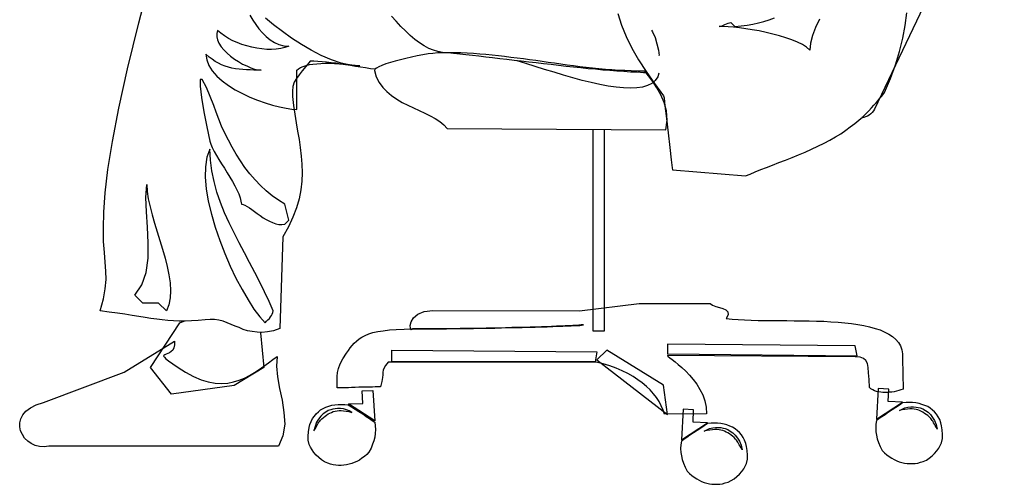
# Model space of a CAD drawing. Header units: millimetres. Extents: x 100.4 to 113.7, y 151.6 to 169.4.
# Tile 44 of 50: x 112.675 to 113.668, y 162.297 to 162.765. Entities that reach past the tile are written whole.
import ezdxf

# ---------------------------------------------------------------- set-up
doc = ezdxf.new("R2010")
doc.units = ezdxf.units.MM

msp = doc.modelspace()

# ---------------------------------------------------------------- linework, layer by layer
at = {"linetype": 'Continuous'}
for points in [[(113.66249, 162.95626), (113.66287, 162.95626), (113.6646, 162.95607), (113.66596, 162.95568), (113.66692, 162.95472), (113.66769, 162.95376), (113.66827, 162.95241), (113.66827, 162.95105), (113.66788, 162.94951), (113.66731, 162.94778), (113.53734, 162.67512), (113.53637, 162.67338), (113.53502, 162.67164), (113.53347, 162.67029), (113.53193, 162.66894), (113.53019, 162.66797), (113.52827, 162.66721), (113.52654, 162.66663), (113.52461, 162.66643), (113.52441, 162.66643), (113.52435, 162.66644)], [(113.03315, 162.71528), (113.02863, 162.7158), (113.02361, 162.71657), (113.01841, 162.71734), (113.0134, 162.71812), (113.00838, 162.71889), (113.00337, 162.71966), (112.99836, 162.72043), (112.99353, 162.7212), (112.98891, 162.72178), (112.98428, 162.72236), (112.97984, 162.72274), (112.9756, 162.72313), (112.97155, 162.72351), (112.9677, 162.72351), (112.96346, 162.71812), (112.95959, 162.71349), (112.95651, 162.70963), (112.95381, 162.70578), (112.95169, 162.70211), (112.95034, 162.69787), (112.94976, 162.69324), (112.94996, 162.68764), (112.95092, 162.67877), (112.95227, 162.66991), (112.95362, 162.66123), (112.95496, 162.65293), (112.95651, 162.64445), (112.95767, 162.63616), (112.95863, 162.62768), (112.9594, 162.61938), (112.95959, 162.6109), (112.95921, 162.60241), (112.95824, 162.59354), (112.95651, 162.58467), (112.954, 162.57561), (112.95034, 162.56616), (112.9459, 162.55632), (112.94012, 162.5463), (112.93703, 162.45373), (112.93067, 162.45161), (112.92469, 162.45046), (112.9191, 162.44988), (112.91409, 162.45007), (112.90926, 162.45065), (112.90463, 162.45161), (112.9002, 162.45296), (112.89596, 162.4547), (112.89191, 162.45624), (112.88786, 162.45798), (112.88381, 162.45971), (112.87976, 162.46106), (112.87552, 162.46222), (112.87128, 162.4628), (112.86665, 162.46299), (112.86182, 162.46261), (112.85469, 162.46183), (112.84794, 162.46144), (112.84158, 162.46125), (112.8356, 162.46125), (112.82981, 162.46144), (112.82422, 162.46203), (112.81844, 162.46241), (112.81284, 162.46318), (112.80706, 162.46396), (112.80108, 162.46492), (112.79472, 162.46588), (112.78816, 162.46704), (112.78083, 162.4682), (112.77312, 162.46916), (112.76483, 162.47032), (112.75577, 162.47148), (112.75904, 162.48362), (112.76097, 162.49384), (112.76175, 162.5031), (112.76155, 162.51178), (112.76097, 162.52065), (112.76001, 162.53048), (112.75923, 162.54167), (112.75904, 162.55497), (112.75943, 162.57098), (112.76078, 162.59046), (112.76367, 162.61417), (112.76811, 162.64233), (112.77447, 162.67608), (112.78334, 162.71561), (112.79472, 162.76208), (112.80436, 162.79834)], [(112.90695, 162.7696), (112.90985, 162.76478), (112.91274, 162.76035), (112.91602, 162.75591), (112.91967, 162.75186), (112.92334, 162.7482), (112.92739, 162.74492), (112.93163, 162.74222), (112.93626, 162.7401), (112.94108, 162.73875), (112.9461, 162.73836), (112.94224, 162.73701), (112.93799, 162.73605), (112.93356, 162.73547), (112.92874, 162.73528), (112.92392, 162.73528), (112.91891, 162.73566), (112.91389, 162.73644), (112.90888, 162.7374), (112.90387, 162.73875), (112.89885, 162.7401), (112.89403, 162.74203), (112.88959, 162.74396), (112.88516, 162.74627), (112.8813, 162.74878), (112.87764, 162.75148), (112.87436, 162.75437), (112.8734, 162.75129), (112.8734, 162.74801), (112.87417, 162.74473), (112.87571, 162.74145), (112.87783, 162.73798), (112.88053, 162.7347), (112.88381, 162.73142), (112.88747, 162.72834), (112.89133, 162.72545), (112.89538, 162.72293), (112.89943, 162.72043), (112.90367, 162.7185), (112.90772, 162.71676), (112.91158, 162.71541), (112.91505, 162.71465), (112.91833, 162.71445), (112.91467, 162.71445), (112.91081, 162.71445), (112.90714, 162.71465), (112.90348, 162.71465), (112.89962, 162.71503), (112.89596, 162.71522), (112.89249, 162.7158), (112.88882, 162.71638), (112.88535, 162.71734), (112.88188, 162.7183), (112.87841, 162.71966), (112.87513, 162.7212), (112.87186, 162.72313), (112.86877, 162.72525), (112.86569, 162.72756), (112.8626, 162.73046), (112.86337, 162.72467), (112.86549, 162.71889), (112.86896, 162.71349), (112.87359, 162.70828), (112.87899, 162.70346), (112.88535, 162.69883), (112.8921, 162.69459), (112.89943, 162.69073), (112.90695, 162.68707), (112.91467, 162.68398), (112.92238, 162.68129), (112.92971, 162.67897), (112.93684, 162.67723), (112.9434, 162.67588), (112.94918, 162.67492), (112.9542, 162.67473), (112.9542, 162.71445), (112.95594, 162.7158), (112.95805, 162.71715), (112.96056, 162.71812), (112.96365, 162.71908), (112.96692, 162.71985), (112.97039, 162.72043), (112.97445, 162.72082), (112.97849, 162.72101), (112.98293, 162.7212), (112.98756, 162.7212), (112.99238, 162.72101), (112.9972, 162.72062), (113.0024, 162.72024), (113.00742, 162.71985), (113.01263, 162.71927), (113.01783, 162.7185)], [(113.30772, 162.71163), (113.304, 162.71175), (113.29763, 162.71213), (113.29089, 162.71233), (113.28413, 162.71291), (113.27739, 162.7133), (113.27025, 162.71387), (113.26312, 162.71445), (113.25579, 162.71522), (113.24846, 162.7158), (113.24094, 162.71657), (113.23361, 162.71734), (113.22609, 162.71812), (113.21838, 162.71889), (113.21087, 162.71985), (113.20335, 162.72062), (113.19583, 162.72158), (113.18831, 162.72236), (113.18078, 162.72332), (113.17345, 162.7241), (113.16612, 162.72506), (113.15899, 162.72583), (113.15186, 162.72679), (113.14491, 162.72756), (113.13797, 162.72834), (113.13142, 162.7291), (113.12486, 162.72988), (113.11869, 162.73046), (113.11251, 162.73103), (113.10673, 162.73162), (113.10114, 162.73219), (113.09651, 162.73297), (113.09208, 162.73431), (113.08745, 162.73625), (113.08282, 162.73875), (113.078, 162.74183), (113.07337, 162.74531), (113.06874, 162.74935), (113.06392, 162.75379), (113.05929, 162.75842), (113.05447, 162.76363), (113.04984, 162.76883)], [(113.27816, 162.77134), (113.28202, 162.75977), (113.28665, 162.7482), (113.29243, 162.73662), (113.29898, 162.72486), (113.3067, 162.7131), (113.31518, 162.70096), (113.32444, 162.68842), (113.32483, 162.68649), (113.32579, 162.6782), (113.32733, 162.66566), (113.32907, 162.651), (113.33061, 162.63635), (113.33215, 162.62382), (113.33311, 162.61572), (113.3335, 162.61379), (113.40698, 162.60762), (113.4118, 162.60955), (113.41681, 162.61167), (113.4224, 162.61399), (113.42838, 162.6163), (113.43436, 162.61861), (113.44072, 162.62112), (113.44728, 162.62362), (113.45403, 162.62633), (113.46058, 162.62903), (113.46714, 162.63172), (113.47369, 162.63461), (113.48006, 162.6377), (113.48642, 162.64059), (113.49221, 162.64387), (113.49799, 162.64696), (113.5032, 162.65024), (113.50822, 162.65371), (113.51285, 162.65717), (113.51728, 162.66045), (113.52133, 162.66373), (113.52499, 162.66701), (113.52846, 162.67029), (113.53154, 162.67338), (113.53425, 162.67627), (113.53675, 162.67897), (113.53907, 162.68148), (113.54099, 162.68379), (113.54273, 162.68591), (113.54427, 162.68784), (113.54562, 162.68957), (113.54659, 162.69092), (113.54736, 162.69189), (113.55334, 162.70578), (113.55835, 162.71966), (113.56259, 162.73316), (113.56587, 162.74646), (113.56819, 162.75938), (113.56992, 162.77211)], [(113.4818, 162.76574), (113.47775, 162.75726), (113.47466, 162.74916), (113.47273, 162.74145), (113.47215, 162.73451), (113.46868, 162.7374), (113.46444, 162.7401), (113.45943, 162.74261), (113.45383, 162.74492), (113.44785, 162.74704), (113.4413, 162.74897), (113.43475, 162.7507), (113.4278, 162.75244), (113.42086, 162.75379), (113.41391, 162.75494), (113.40736, 162.75611), (113.401, 162.75687), (113.39483, 162.75765), (113.38942, 162.75803), (113.38461, 162.75842), (113.38036, 162.75842), (113.3819, 162.75861), (113.38344, 162.759), (113.38499, 162.75957), (113.38634, 162.76035), (113.38788, 162.76111), (113.38942, 162.7617), (113.39077, 162.76208), (113.39232, 162.76228), (113.39637, 162.75842), (113.40254, 162.759), (113.40871, 162.75957), (113.41449, 162.76054), (113.42028, 162.76189), (113.42568, 162.76324), (113.43108, 162.76498), (113.43629, 162.76691)], [(113.01783, 162.7185), (113.00857, 162.71927), (112.99894, 162.72139), (112.9891, 162.72486), (112.97888, 162.7291), (112.96885, 162.73451), (112.95883, 162.74029), (112.94899, 162.74666), (112.93973, 162.7534), (112.93086, 162.76015), (112.92257, 162.76671)], [(113.31229, 162.75476), (113.31325, 162.75302), (113.31576, 162.74723), (113.31769, 162.74087), (113.31923, 162.73431), (113.31981, 162.7291), (113.31981, 162.72949)], [(113.03249, 162.71406), (113.03441, 162.7077), (113.03731, 162.70192), (113.04097, 162.6969), (113.04521, 162.69266), (113.04984, 162.68861), (113.05505, 162.68514), (113.06064, 162.68186), (113.06624, 162.67897), (113.07202, 162.67627), (113.07781, 162.67376), (113.08359, 162.67106), (113.08899, 162.66836), (113.094, 162.66547), (113.09863, 162.66258), (113.10269, 162.65911), (113.10615, 162.65544), (113.32675, 162.65409), (113.32791, 162.66393), (113.32733, 162.67318), (113.32502, 162.68167), (113.32174, 162.68938), (113.31769, 162.69652), (113.31345, 162.70288), (113.30921, 162.70848), (113.30534, 162.7133), (113.2986, 162.7133), (113.29185, 162.71349), (113.28529, 162.71387), (113.27874, 162.71406), (113.27218, 162.71465), (113.26562, 162.71503), (113.25907, 162.71561), (113.25251, 162.71638), (113.24615, 162.71715), (113.23978, 162.71773), (113.23342, 162.71869), (113.22706, 162.71947), (113.22069, 162.72024), (113.21433, 162.7212), (113.20797, 162.72217), (113.2018, 162.72293), (113.19544, 162.7239), (113.18907, 162.72467), (113.1829, 162.72564), (113.17654, 162.72641), (113.17036, 162.72718), (113.16401, 162.72795), (113.15784, 162.72872), (113.15147, 162.72949), (113.14511, 162.73007), (113.13894, 162.73046), (113.13257, 162.73103), (113.12621, 162.73142), (113.11984, 162.73162), (113.11348, 162.73181), (113.10693, 162.73181), (113.10056, 162.73181), (113.09651, 162.73162), (113.09169, 162.73123), (113.08667, 162.73065), (113.08128, 162.72969), (113.07568, 162.72872), (113.07009, 162.72756), (113.06431, 162.72621), (113.0589, 162.72486), (113.05351, 162.72351), (113.04869, 162.72197), (113.04425, 162.72062), (113.0402, 162.71908), (113.03693, 162.71773), (113.03461, 162.71638), (113.03307, 162.71522), (113.03249, 162.71406)], [(113.09844, 162.73258), (113.09799, 162.73169)], [(113.31962, 162.71117), (113.31846, 162.7077), (113.31595, 162.70404), (113.31249, 162.70096), (113.30824, 162.69883), (113.30323, 162.69729), (113.29744, 162.69633), (113.29108, 162.69613), (113.28394, 162.69633), (113.27642, 162.69709), (113.26832, 162.69825), (113.26003, 162.69998), (113.25116, 162.70192), (113.2421, 162.70404), (113.23284, 162.70654), (113.22339, 162.70924), (113.21395, 162.71213), (113.20431, 162.71503), (113.19486, 162.71793), (113.18541, 162.72101), (113.17654, 162.72371), (113.17654, 162.72371)], [(112.94224, 162.57908), (112.93568, 162.58313), (112.92932, 162.58756), (112.92334, 162.59258), (112.91756, 162.59798), (112.91215, 162.60376), (112.90695, 162.60974), (112.90194, 162.6163), (112.8975, 162.62285), (112.89307, 162.6296), (112.88901, 162.63655), (112.88516, 162.64368), (112.88169, 162.65063), (112.87841, 162.65776), (112.87552, 162.66489), (112.87282, 162.67184), (112.8705, 162.67858), (112.86317, 162.6969), (112.85874, 162.705), (112.85662, 162.70481), (112.85662, 162.69806), (112.85797, 162.68668), (112.86048, 162.67241), (112.86337, 162.65717), (112.86645, 162.64272), (112.86742, 162.63963), (112.86896, 162.63616), (112.87089, 162.63231), (112.87321, 162.62825), (112.87571, 162.6242), (112.87822, 162.61977), (112.88111, 162.61533), (112.88381, 162.6109), (112.8867, 162.60646), (112.88921, 162.60202), (112.89172, 162.59759), (112.89383, 162.59354), (112.89577, 162.5895), (112.89711, 162.58563), (112.89789, 162.58216), (112.89827, 162.57908), (112.90001, 162.57889), (112.90174, 162.57811), (112.90406, 162.57696), (112.90637, 162.57542), (112.90888, 162.57368), (112.91158, 162.57175), (112.91428, 162.56963), (112.91737, 162.5677), (112.92026, 162.56558), (112.92334, 162.56365), (112.92662, 162.56192), (112.92971, 162.56057), (112.93299, 162.55941), (112.93607, 162.55883), (112.93916, 162.55864), (112.94224, 162.55903), (112.9461, 162.56307), (112.94224, 162.57908)], [(113.2529, 162.65448), (113.2529, 162.45161), (113.26485, 162.45161), (113.26485, 162.65448), (113.26485, 162.65448)], [(112.93028, 162.47148), (112.92623, 162.48112), (112.9218, 162.49095), (112.91698, 162.5006), (112.91177, 162.51042), (112.90657, 162.52026), (112.90135, 162.5301), (112.89596, 162.54013), (112.89094, 162.55015), (112.88593, 162.56038), (112.8813, 162.57059), (112.87725, 162.58081), (112.87359, 162.59142), (112.87069, 162.60202), (112.86838, 162.61282), (112.86704, 162.62362), (112.86645, 162.63481), (112.86356, 162.62651), (112.86202, 162.61688), (112.86182, 162.60627), (112.86279, 162.5945), (112.86491, 162.58216), (112.868, 162.56924), (112.87186, 162.55594), (112.87649, 162.54263), (112.88149, 162.52952), (112.88709, 162.51679), (112.89287, 162.50445), (112.89905, 162.49308), (112.90502, 162.48266), (112.911, 162.4734), (112.91678, 162.46569), (112.92219, 162.45952), (112.92373, 162.46106), (112.92508, 162.46261), (112.92662, 162.46396), (112.92778, 162.4655), (112.92874, 162.46704), (112.92951, 162.46839), (112.93009, 162.46993), (112.93028, 162.47148)], [(112.80282, 162.59894), (112.8032, 162.592), (112.80436, 162.58448), (112.8061, 162.57657), (112.80821, 162.56828), (112.81073, 162.55999), (112.81323, 162.55131), (112.81612, 162.54244), (112.81882, 162.53376), (112.82133, 162.52489), (112.82345, 162.5164), (112.82519, 162.50792), (112.82634, 162.49982), (112.82673, 162.49191), (112.82634, 162.48459), (112.82519, 162.47784), (112.82268, 162.47148), (112.81477, 162.47938), (112.79877, 162.47938), (112.79086, 162.48748), (112.798, 162.49789), (112.80224, 162.51042), (112.80417, 162.52489), (112.80436, 162.54032), (112.80359, 162.55594), (112.80263, 162.57155), (112.80204, 162.58602), (112.80282, 162.59894)], [(113.29976, 162.479), (113.37149, 162.479), (113.37381, 162.47726), (113.37708, 162.4761), (113.38075, 162.47514), (113.38422, 162.47398), (113.38731, 162.47263), (113.38923, 162.47051), (113.38942, 162.46761), (113.38769, 162.46376), (113.39348, 162.46318), (113.39965, 162.4628), (113.40601, 162.46241), (113.41276, 162.46222), (113.4197, 162.46203), (113.42664, 162.46203), (113.43397, 162.46183), (113.4413, 162.46183), (113.44882, 162.46183), (113.45634, 162.46164), (113.46386, 162.46164), (113.47119, 162.46144), (113.47871, 162.46125), (113.48604, 162.46106), (113.49336, 162.46068), (113.5005, 162.46029), (113.50725, 162.45952), (113.514, 162.45875), (113.52037, 162.45798), (113.52654, 162.45682), (113.53232, 162.45547), (113.53791, 162.45392), (113.54293, 162.45238), (113.54755, 162.45027), (113.55179, 162.44814), (113.55546, 162.44564), (113.55874, 162.44275), (113.56144, 162.43966), (113.56337, 162.43619), (113.56491, 162.43233), (113.56568, 162.42828), (113.56568, 162.42365), (113.56607, 162.3926), (113.56394, 162.39183), (113.56183, 162.39125), (113.55951, 162.39068), (113.5572, 162.3901), (113.55488, 162.38971), (113.55257, 162.38952), (113.55025, 162.38933), (113.54794, 162.38914), (113.54582, 162.38933), (113.54351, 162.38952), (113.54138, 162.3899), (113.53926, 162.39048), (113.53734, 162.39106), (113.5356, 162.39203), (113.53367, 162.39299), (113.53213, 162.39434), (113.53174, 162.40244), (113.53136, 162.40919), (113.53097, 162.41459), (113.53019, 162.41863), (113.52865, 162.42172), (113.52615, 162.42365), (113.52268, 162.425), (113.51766, 162.42539), (113.32849, 162.42654), (113.32829, 162.42635), (113.32907, 162.42558), (113.33081, 162.42423), (113.33311, 162.42249), (113.33601, 162.42037), (113.33929, 162.41767), (113.34295, 162.41439), (113.34681, 162.41092), (113.35067, 162.40687), (113.35433, 162.40244), (113.35799, 162.39762), (113.36108, 162.39241), (113.36397, 162.38682), (113.3659, 162.38084), (113.36744, 162.37447), (113.36783, 162.36773), (113.3254, 162.36734), (113.32386, 162.37158), (113.32212, 162.37582), (113.31981, 162.38007), (113.31711, 162.38412), (113.31422, 162.38797), (113.31075, 162.39183), (113.30708, 162.3955), (113.30284, 162.39896), (113.29841, 162.40224), (113.29358, 162.40552), (113.28819, 162.40842), (113.28259, 162.41111), (113.27661, 162.41382), (113.27025, 162.41613), (113.2635, 162.41825), (113.25636, 162.41999), (113.24519, 162.41999), (113.04656, 162.41999), (113.04386, 162.41652), (113.04232, 162.41401), (113.04156, 162.41189), (113.04117, 162.40976), (113.04097, 162.40726), (113.04078, 162.40437), (113.0402, 162.40031), (113.03885, 162.39492), (113.03769, 162.39492), (113.03596, 162.39492), (113.03345, 162.39492), (113.03076, 162.39472), (113.02767, 162.39472), (113.0242, 162.39453), (113.02053, 162.39453), (113.01687, 162.39453), (113.0132, 162.39434), (113.00954, 162.39434), (113.00627, 162.39414), (113.00318, 162.39414), (113.00029, 162.39395), (112.99797, 162.39395), (112.99623, 162.39395), (112.99508, 162.39395), (112.99508, 162.39781), (112.99488, 162.40148), (112.99488, 162.40533), (112.99547, 162.40938), (112.99623, 162.41343), (112.99797, 162.41806), (113.00067, 162.42326), (113.00433, 162.42886), (113.00627, 162.43156), (113.008, 162.43425), (113.01012, 162.43676), (113.01205, 162.43908), (113.01436, 162.4412), (113.01706, 162.44332), (113.01996, 162.44505), (113.02324, 162.44679), (113.02689, 162.44833), (113.03114, 162.44968), (113.03596, 162.45065), (113.04156, 162.45161), (113.04773, 162.45238), (113.05466, 162.45296), (113.06257, 162.45316), (113.07125, 162.45335), (113.07607, 162.45335), (113.08128, 162.45335), (113.08687, 162.45335), (113.09265, 162.45354), (113.09882, 162.45354), (113.10519, 162.45354), (113.11175, 162.45373), (113.11849, 162.45373), (113.12544, 162.45392), (113.13257, 162.45392), (113.13952, 162.45412), (113.14684, 162.45431), (113.15398, 162.45431), (113.16092, 162.45451), (113.16806, 162.4547), (113.17499, 162.45489), (113.18175, 162.45489), (113.1885, 162.45508), (113.19486, 162.45527), (113.20103, 162.45547), (113.20701, 162.45566), (113.2126, 162.45585), (113.2178, 162.45605), (113.22262, 162.45624), (113.22706, 162.45644), (113.23111, 162.45663), (113.23458, 162.45682), (113.23747, 162.45682), (113.23997, 162.45701), (113.24171, 162.4572), (113.24287, 162.4574), (113.24345, 162.45759), (113.24132, 162.4574), (113.23901, 162.4572), (113.23612, 162.45701), (113.23284, 162.45682), (113.22917, 162.45663), (113.22513, 162.45644), (113.22089, 162.45605), (113.21626, 162.45605), (113.21144, 162.45585), (113.20624, 162.45566), (113.20103, 162.45547), (113.19544, 162.45527), (113.18965, 162.45508), (113.18368, 162.45489), (113.17751, 162.4547), (113.17133, 162.4547), (113.16497, 162.45451), (113.15841, 162.45431), (113.15204, 162.45412), (113.1455, 162.45412), (113.13894, 162.45392), (113.13238, 162.45392), (113.12582, 162.45373), (113.11927, 162.45373), (113.1129, 162.45354), (113.10654, 162.45354), (113.10017, 162.45354), (113.09419, 162.45335), (113.08822, 162.45335), (113.08243, 162.45335), (113.07684, 162.45335), (113.07144, 162.45335), (113.0699, 162.45257), (113.06894, 162.45412), (113.06855, 162.45701), (113.06951, 162.46068), (113.07202, 162.46472), (113.07626, 162.4682), (113.08263, 162.47089), (113.0915, 162.47186), (113.2394, 162.47167), (113.29976, 162.479)], [(112.91756, 162.44949), (112.92084, 162.41459), (112.89114, 162.39646), (112.82788, 162.38759), (112.80667, 162.41459), (112.83618, 162.45971), (112.84023, 162.46125), (112.84023, 162.46125)], [(112.69849, 162.3791), (112.77987, 162.40996), (112.83078, 162.4412), (112.83097, 162.43734), (112.8302, 162.43445), (112.82905, 162.43214), (112.8275, 162.43059), (112.82577, 162.42943), (112.82403, 162.42847), (112.82229, 162.42789), (112.82095, 162.42732), (112.82017, 162.42674), (112.81979, 162.42597), (112.82056, 162.4248), (112.8221, 162.42326), (112.8248, 162.42115), (112.82905, 162.41825), (112.83464, 162.41459), (112.84196, 162.40996), (112.85006, 162.40552), (112.85758, 162.40224), (112.86491, 162.39993), (112.87186, 162.39877), (112.87822, 162.39839), (112.88458, 162.39877), (112.89037, 162.39993), (112.89615, 162.40167), (112.90135, 162.40379), (112.90657, 162.40648), (112.91158, 162.40938), (112.9164, 162.41266), (112.92103, 162.41594), (112.92565, 162.41922), (112.93009, 162.42249), (112.93453, 162.42558), (112.93375, 162.41574), (112.93472, 162.40494), (112.93684, 162.39338), (112.93935, 162.38142), (112.94127, 162.36927), (112.94205, 162.35731), (112.94031, 162.34574), (112.93588, 162.33514), (112.70408, 162.33514), (112.69926, 162.33437), (112.69464, 162.33475), (112.6902, 162.33591), (112.68615, 162.33783), (112.68268, 162.34035), (112.67959, 162.34343), (112.67728, 162.3469), (112.67554, 162.35076), (112.67458, 162.35481), (112.67458, 162.35886), (112.67574, 162.36291), (112.67767, 162.36695), (112.68094, 162.37062), (112.68538, 162.3739), (112.69117, 162.37679), (112.69849, 162.3791)], [(113.05004, 162.42037), (113.05004, 162.43214), (113.25714, 162.43021), (113.25521, 162.42037), (113.05004, 162.42037)], [(113.32829, 162.36715), (113.32444, 162.39666), (113.26716, 162.43214), (113.25714, 162.4223), (113.32829, 162.36715)], [(113.32829, 162.42828), (113.51978, 162.42635), (113.51785, 162.43619), (113.32829, 162.43812), (113.32829, 162.42828)], [(113.03095, 162.39144), (113.03287, 162.36059), (113.00627, 162.37775), (113.02072, 162.37834), (113.02015, 162.39087), (113.03095, 162.39144)], [(113.54099, 162.39318), (113.53926, 162.36233), (113.56549, 162.37949), (113.55103, 162.38007), (113.5516, 162.3926), (113.54099, 162.39318)], [(113.00607, 162.37699), (113.00954, 162.37486), (113.0132, 162.37255), (113.01687, 162.37023), (113.02072, 162.36773), (113.0242, 162.36522), (113.02748, 162.3631), (113.03037, 162.36117), (113.03287, 162.35943), (113.03345, 162.35558), (113.03365, 162.35191), (113.03345, 162.34806), (113.03287, 162.34439), (113.0321, 162.34073), (113.03076, 162.33707), (113.02921, 162.33321), (113.02709, 162.32916), (113.02478, 162.32684), (113.02246, 162.32473), (113.01996, 162.32299), (113.01744, 162.32125), (113.01494, 162.3199), (113.01224, 162.31875), (113.00973, 162.31778), (113.00703, 162.31701), (113.00433, 162.31624), (113.00164, 162.31605), (112.99894, 162.31586), (112.99623, 162.31586), (112.99353, 162.31605), (112.99084, 162.31643), (112.98814, 162.31721), (112.98543, 162.31797), (112.98216, 162.31952), (112.97926, 162.32145), (112.97637, 162.32376), (112.97387, 162.32607), (112.97155, 162.32877), (112.96963, 162.33147), (112.96808, 162.33418), (112.96673, 162.33687), (112.96576, 162.34111), (112.96576, 162.34535), (112.96615, 162.34979), (112.96673, 162.35385), (112.9675, 162.35712), (112.96866, 162.36021), (112.9702, 162.3631), (112.97194, 162.36561), (112.97387, 162.36792), (112.97599, 162.36985), (112.9783, 162.37178), (112.981, 162.37332), (112.9837, 162.37447), (112.9866, 162.37563), (112.98949, 162.3764), (112.99277, 162.37699), (112.99604, 162.37737), (112.99932, 162.37737), (113.0026, 162.37737), (113.00607, 162.37699)], [(113.00973, 162.36927), (113.00703, 162.37082), (113.00433, 162.37197), (113.00125, 162.37274), (112.99836, 162.37313), (112.99547, 162.37313), (112.99295, 162.37293), (112.99064, 162.37255), (112.98871, 162.37197), (112.98601, 162.37101), (112.98351, 162.36946), (112.9808, 162.36773), (112.97849, 162.36541), (112.97618, 162.36252), (112.97425, 162.35924), (112.97271, 162.35519), (112.97155, 162.35076), (112.97271, 162.35269), (112.97367, 162.35423), (112.97445, 162.35577), (112.97522, 162.35693), (112.9758, 162.35828), (112.97656, 162.35924), (112.97734, 162.3604), (112.97811, 162.36137), (112.97965, 162.36291), (112.98119, 162.36426), (112.98274, 162.36541), (112.98428, 162.36657), (112.98601, 162.36773), (112.98756, 162.3685), (112.98929, 162.36927), (112.99103, 162.37004), (112.99295, 162.37043), (112.99488, 162.37082), (112.99701, 162.37101), (112.99912, 162.37101), (113.00144, 162.37082), (113.00414, 162.37043), (113.00684, 162.37004), (113.00973, 162.36927)], [(113.34411, 162.37236), (113.34237, 162.3415), (113.3686, 162.35867), (113.35413, 162.35924), (113.35471, 162.37178), (113.34411, 162.37236)], [(113.56568, 162.37872), (113.5624, 162.3766), (113.55874, 162.37428), (113.55507, 162.37197), (113.55141, 162.36946), (113.54794, 162.36695), (113.54466, 162.36484), (113.54177, 162.36291), (113.53926, 162.36117), (113.53869, 162.35731), (113.53849, 162.35365), (113.53869, 162.34979), (113.53926, 162.34613), (113.54003, 162.34246), (113.54138, 162.3388), (113.54293, 162.33494), (113.54505, 162.3309), (113.54736, 162.32858), (113.54968, 162.32646), (113.55218, 162.32473), (113.55469, 162.32299), (113.5572, 162.32164), (113.5597, 162.32048), (113.56221, 162.31952), (113.56491, 162.31875), (113.56761, 162.31797), (113.57011, 162.31778), (113.57281, 162.31759), (113.57552, 162.31759), (113.57822, 162.31778), (113.58091, 162.31817), (113.58361, 162.31894), (113.58632, 162.31971), (113.58959, 162.32125), (113.59249, 162.32318), (113.59538, 162.32549), (113.59788, 162.32781), (113.6002, 162.33051), (113.60212, 162.33321), (113.60367, 162.33591), (113.60502, 162.33861), (113.60599, 162.34285), (113.60599, 162.34709), (113.6056, 162.35153), (113.60502, 162.35558), (113.60425, 162.35886), (113.60309, 162.36194), (113.60155, 162.36484), (113.59982, 162.36734), (113.59788, 162.36965), (113.59576, 162.37158), (113.59345, 162.37351), (113.59094, 162.37506), (113.58805, 162.37621), (113.58515, 162.37737), (113.58226, 162.37814), (113.57898, 162.37872), (113.57571, 162.3791), (113.57243, 162.3791), (113.56915, 162.3791), (113.56568, 162.37872)], [(113.5624, 162.37101), (113.5651, 162.37255), (113.5678, 162.37371), (113.57089, 162.37447), (113.57378, 162.37486), (113.57667, 162.37486), (113.57918, 162.37467), (113.5815, 162.37428), (113.58342, 162.37371), (113.58612, 162.37274), (113.58863, 162.3712), (113.59132, 162.36946), (113.59364, 162.36715), (113.59595, 162.36426), (113.59788, 162.36098), (113.59943, 162.35693), (113.60058, 162.3525), (113.59943, 162.35442), (113.59847, 162.35596), (113.59769, 162.3575), (113.59692, 162.35867), (113.59634, 162.36002), (113.59557, 162.36098), (113.5948, 162.36213), (113.59403, 162.3631), (113.59249, 162.36464), (113.59094, 162.36599), (113.5894, 162.36715), (113.58786, 162.3683), (113.58612, 162.36946), (113.58458, 162.37023), (113.58284, 162.37101), (113.58111, 162.37178), (113.57918, 162.37216), (113.57725, 162.37255), (113.57513, 162.37274), (113.57301, 162.37274), (113.5707, 162.37255), (113.568, 162.37216), (113.56529, 162.37178), (113.5624, 162.37101)], [(113.36879, 162.35789), (113.36551, 162.35577), (113.36185, 162.35346), (113.35819, 162.35114), (113.35452, 162.34863), (113.35105, 162.34613), (113.34778, 162.34401), (113.34488, 162.34208), (113.34237, 162.34035), (113.34179, 162.33649), (113.34161, 162.33282), (113.34179, 162.32897), (113.34237, 162.3253), (113.34315, 162.32164), (113.3445, 162.31797), (113.34604, 162.31412), (113.34815, 162.31006), (113.35047, 162.30776), (113.35278, 162.30563), (113.3553, 162.3039), (113.3578, 162.30216), (113.3603, 162.30081), (113.36282, 162.29965), (113.36532, 162.29869), (113.36802, 162.29792), (113.37072, 162.29715), (113.37323, 162.29696), (113.37592, 162.29676), (113.37862, 162.29676), (113.38133, 162.29696), (113.38403, 162.29734), (113.38672, 162.29811), (113.38942, 162.29889), (113.3927, 162.30043), (113.39559, 162.30235), (113.39849, 162.30467), (113.401, 162.30698), (113.40331, 162.30969), (113.40524, 162.31238), (113.40678, 162.31508), (113.40813, 162.31778), (113.4091, 162.32203), (113.4091, 162.32627), (113.40871, 162.3307), (113.40813, 162.33475), (113.40736, 162.33803), (113.4062, 162.34111), (113.40466, 162.34401), (113.40293, 162.34652), (113.401, 162.34883), (113.39887, 162.35076), (113.39656, 162.35269), (113.39405, 162.35423), (113.39116, 162.35539), (113.38827, 162.35654), (113.38538, 162.35731), (113.3821, 162.35789), (113.37882, 162.35828), (113.37554, 162.35828), (113.37227, 162.35828), (113.36879, 162.35789)], [(113.36551, 162.35018), (113.36821, 162.35172), (113.37091, 162.35287), (113.374, 162.35365), (113.37689, 162.35404), (113.37979, 162.35404), (113.38229, 162.35385), (113.38461, 162.35346), (113.38653, 162.35287), (113.38923, 162.35191), (113.39174, 162.35037), (113.39444, 162.34863), (113.39676, 162.34633), (113.39907, 162.34343), (113.401, 162.34015), (113.40254, 162.3361), (113.4037, 162.33166), (113.40254, 162.33359), (113.40157, 162.33514), (113.4008, 162.33668), (113.40003, 162.33783), (113.39946, 162.33918), (113.39868, 162.34015), (113.39791, 162.34131), (113.39714, 162.34227), (113.39559, 162.34381), (113.39405, 162.34516), (113.39251, 162.34633), (113.39096, 162.34748), (113.38923, 162.34863), (113.38769, 162.34941), (113.38596, 162.35018), (113.38422, 162.35095), (113.38229, 162.35133), (113.38036, 162.35172), (113.37824, 162.35191), (113.37612, 162.35191), (113.37381, 162.35172), (113.3711, 162.35133), (113.36841, 162.35095), (113.36551, 162.35018)]]:
    msp.add_lwpolyline(points, dxfattribs=at)

doc.saveas('drawing.dxf')
